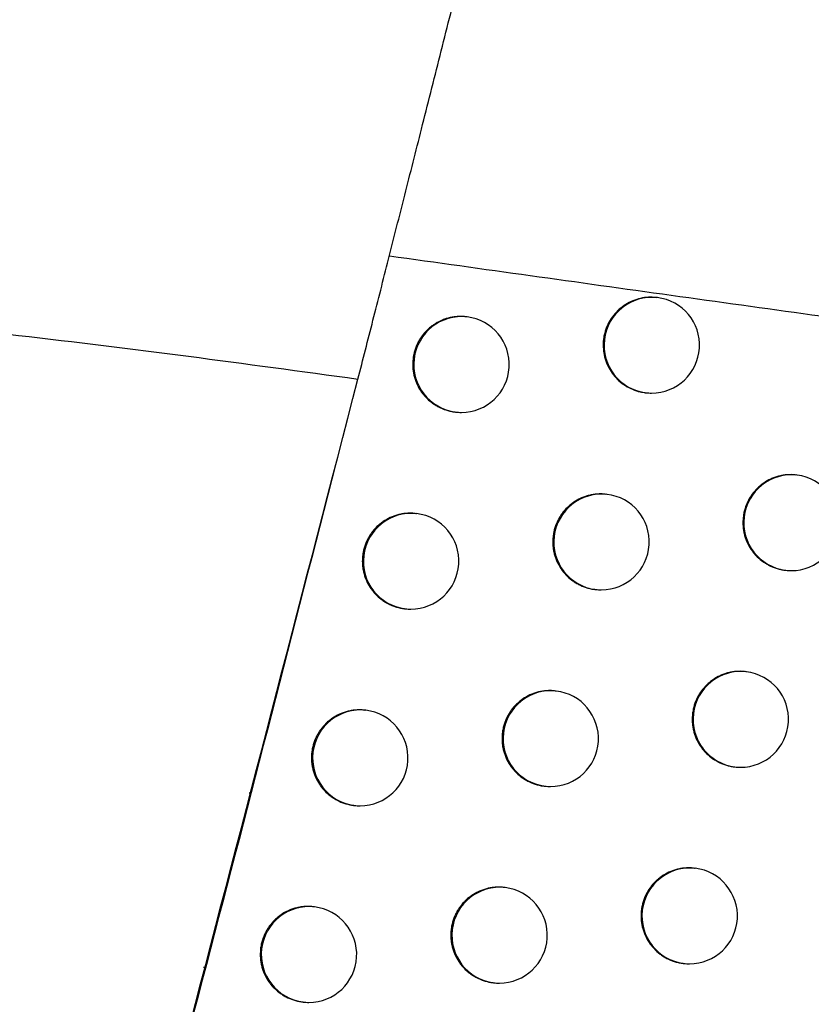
# Model space of a CAD drawing. Header units: millimetres. Extents: x -0.66 to 0.91, y -0.4 to 0.64.
# Tile 5 of 171: x -0.13444 to -0.12618, y -0.01806 to -0.00778. Entities that reach past the tile are written whole.
import ezdxf

# ---------------------------------------------------------------- set-up
doc = ezdxf.new("R2010")
doc.units = ezdxf.units.MM
doc.layers.add('FORMAT', color=7, linetype='Continuous')

msp = doc.modelspace()

# ---------------------------------------------------------------- linework, layer by layer
at = {"layer": 'FORMAT', "color": 7, "linetype": 'Continuous', "lineweight": 25}
for p, q in [((-0.127786, -0.010683), (-0.127793, -0.010682)), ((-0.129773, -0.010884), (-0.12978, -0.010883)), ((-0.127912, -0.011675), (-0.127905, -0.011676)), ((-0.129899, -0.011876), (-0.129892, -0.011877)), ((-0.126328, -0.012535), (-0.126335, -0.012534)), ((-0.128312, -0.012737), (-0.128319, -0.012736)), ((-0.130299, -0.012938), (-0.130306, -0.012937)), ((-0.131431, -0.013532), (-0.131437, -0.013532)), ((-0.126454, -0.013527), (-0.126447, -0.013528)), ((-0.128438, -0.013729), (-0.128431, -0.01373)), ((-0.130425, -0.01393), (-0.130418, -0.013931)), ((-0.126857, -0.014588), (-0.126865, -0.014587)), ((-0.128841, -0.01479), (-0.128849, -0.014789)), ((-0.130829, -0.014991), (-0.130837, -0.01499)), ((-0.126984, -0.01558), (-0.126976, -0.015581)), ((-0.128968, -0.015782), (-0.12896, -0.015782)), ((-0.132031, -0.015855), (-0.132047, -0.015855)), ((-0.130956, -0.015983), (-0.130948, -0.015983)), ((-0.127391, -0.01664), (-0.127398, -0.016639)), ((-0.129376, -0.016841), (-0.129383, -0.01684)), ((-0.131364, -0.017042), (-0.131371, -0.017041)), ((-0.132501, -0.017675), (-0.132525, -0.017675)), ((-0.127517, -0.017632), (-0.12751, -0.017633)), ((-0.129502, -0.017833), (-0.129495, -0.017834)), ((-0.131491, -0.018034), (-0.131483, -0.018035))]:
    msp.add_line(p, q, dxfattribs=at)
for centre, radius, start, end in [((-0.127842, -0.01118), 0.0005000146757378, 83.60458, 262.726615), ((-0.127846, -0.011179), 0.0005, 270, 83.165598), ((-0.129828, -0.011381), 0.0005000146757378, 83.60458, 262.726615), ((-0.129832, -0.011381), 0.0005, 270, 83.165598), ((-0.127846, -0.011179), 0.0005, 263.165598, 270), ((-0.129832, -0.011381), 0.0005, 263.165598, 270), ((-0.126384, -0.013032), 0.0005000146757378, 83.60458, 262.726615), ((-0.126387, -0.013032), 0.0005, 270, 83.165598), ((-0.128367, -0.013234), 0.0005000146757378, 83.60458, 262.726615), ((-0.128371, -0.013233), 0.0005, 270, 83.165598), ((-0.130355, -0.013435), 0.0005000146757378, 83.60458, 262.726615), ((-0.130358, -0.013434), 0.0005, 270, 83.165598), ((-0.126387, -0.013032), 0.0005000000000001, 263.165598, 270), ((-0.128371, -0.013233), 0.0005, 263.165598, 270), ((-0.130358, -0.013434), 0.0005, 263.165598, 270), ((-0.126913, -0.015085), 0.0005000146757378, 83.60458, 262.726615), ((-0.126917, -0.015085), 0.0005, 270, 83.165598), ((-0.128897, -0.015286), 0.0005000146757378, 83.60458, 262.726615), ((-0.128901, -0.015286), 0.0005, 270, 83.165598), ((-0.130885, -0.015487), 0.0005000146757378, 83.60458, 262.726615), ((-0.130889, -0.015487), 0.0005, 270, 83.165598), ((-0.126917, -0.015085), 0.0005, 263.165598, 270), ((-0.128901, -0.015286), 0.0005, 263.165598, 270), ((-0.130889, -0.015487), 0.0005, 263.165598, 270), ((-0.127447, -0.017137), 0.0005000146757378, 83.60458, 262.726615), ((-0.12745, -0.017136), 0.0005, 270, 83.165598), ((-0.129431, -0.017338), 0.0005000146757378, 83.60458, 262.726615), ((-0.129435, -0.017338), 0.0005, 270, 83.165598), ((-0.13142, -0.017539), 0.0005000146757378, 83.60458, 262.726615), ((-0.131424, -0.017539), 0.0005, 270, 83.165598), ((-0.12745, -0.017136), 0.0005, 263.165598, 270), ((-0.129435, -0.017338), 0.0005, 263.165598, 270), ((-0.131424, -0.017539), 0.0005, 263.165598, 270)]:
    msp.add_arc(centre, radius, start, end, dxfattribs=at)
for points, knots in [([(-0.1309111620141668, -0.0115334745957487), (-0.1308593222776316, -0.0113305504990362), (-0.1307553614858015, -0.0109236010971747), (-0.1305915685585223, -0.0102802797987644), (-0.1304223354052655, -0.0096138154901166), (-0.1302425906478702, -0.0089038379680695), (-0.1300537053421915, -0.0081553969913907), (-0.1298556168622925, -0.0073678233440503), (-0.1296549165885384, -0.0065670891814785), (-0.1294555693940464, -0.0057689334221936), (-0.1292599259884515, -0.0049828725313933), (-0.1290683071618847, -0.0042103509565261), (-0.1288796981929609, -0.0034473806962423), (-0.1287290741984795, -0.0028359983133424), (-0.1286145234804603, -0.0023699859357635), (-0.1285609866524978, -0.002151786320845), (-0.1285341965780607, -0.002042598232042)], [0, 0, 0, 0, 0.0696549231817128, 0.1396878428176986, 0.2108990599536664, 0.2825155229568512, 0.36110687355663, 0.4402359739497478, 0.5210677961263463, 0.6024924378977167, 0.6814355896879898, 0.7609271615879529, 0.8421664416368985, 0.924015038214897, 0.9619767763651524, 1, 1, 1, 1]), ([(-0.1092430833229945, -0.0127523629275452), (-0.1100910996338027, -0.0126894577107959), (-0.1117875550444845, -0.0125636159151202), (-0.1152082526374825, -0.012241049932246), (-0.1195114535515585, -0.011754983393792), (-0.123948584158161, -0.0111725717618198), (-0.1276409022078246, -0.0106616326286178), (-0.1296025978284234, -0.0103870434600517), (-0.1305836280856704, -0.0102497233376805)], [0, 0, 0, 0, 0.1199289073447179, 0.2399176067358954, 0.4826078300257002, 0.72564963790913, 0.8627993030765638, 1, 1, 1, 1]), ([(-0.1277934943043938, -0.0106834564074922), (-0.1278146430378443, -0.0106811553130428), (-0.1278633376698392, -0.0106758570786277), (-0.1279408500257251, -0.0106843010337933), (-0.1280221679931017, -0.0107057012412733), (-0.1280994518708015, -0.01074131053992), (-0.1281690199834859, -0.0107888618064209), (-0.1282301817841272, -0.010848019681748), (-0.1282800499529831, -0.010915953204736), (-0.1283182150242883, -0.0109919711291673), (-0.1283396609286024, -0.0110626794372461), (-0.1283500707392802, -0.0111254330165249), (-0.1283511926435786, -0.0111604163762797), (-0.1283517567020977, -0.011178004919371)], [0, 0, 0, 0, 0.0757651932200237, 0.1744481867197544, 0.2759939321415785, 0.3746546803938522, 0.4761832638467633, 0.5747223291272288, 0.6761286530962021, 0.7744979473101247, 0.8757279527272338, 0.9375198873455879, 1, 1, 1, 1]), ([(-0.1380077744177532, -0.0107239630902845), (-0.1374147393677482, -0.010775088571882), (-0.136228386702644, -0.0108773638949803), (-0.1344530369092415, -0.0110730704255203), (-0.1326800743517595, -0.0112908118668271), (-0.1315008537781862, -0.0114525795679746), (-0.1309111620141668, -0.0115334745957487)], [0, 0, 0, 0, 0.2497530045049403, 0.4996250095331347, 0.749777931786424, 0.9999999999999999, 0.9999999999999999, 0.9999999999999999, 0.9999999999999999]), ([(-0.1297803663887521, -0.0108844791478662), (-0.1297871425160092, -0.0108832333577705), (-0.1298080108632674, -0.0108793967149), (-0.1298432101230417, -0.0108793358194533), (-0.1298852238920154, -0.0108810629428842), (-0.129926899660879, -0.0108867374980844), (-0.1299684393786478, -0.0108958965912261), (-0.1300089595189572, -0.0109085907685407), (-0.1300611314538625, -0.0109299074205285), (-0.1301104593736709, -0.0109577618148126), (-0.1301556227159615, -0.0109915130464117), (-0.1301977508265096, -0.0110289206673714), (-0.1302350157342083, -0.0110715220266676), (-0.1302664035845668, -0.011118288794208), (-0.130293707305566, -0.011167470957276), (-0.1303147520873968, -0.0112199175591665), (-0.1303296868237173, -0.0112778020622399), (-0.1303377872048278, -0.0113265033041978), (-0.130338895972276, -0.0113614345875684), (-0.1303394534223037, -0.011378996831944)], [0, 0, 0, 0, 0.0245131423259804, 0.0754927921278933, 0.1247425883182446, 0.1743343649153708, 0.2250052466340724, 0.2760492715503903, 0.3252803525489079, 0.425420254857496, 0.4764502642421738, 0.5255901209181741, 0.6255468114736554, 0.6764848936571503, 0.7255001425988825, 0.8252022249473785, 0.8760094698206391, 0.937661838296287, 1, 1, 1, 1]), ([(-0.1283517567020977, -0.011178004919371), (-0.1283504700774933, -0.0112056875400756), (-0.1283478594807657, -0.0112618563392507), (-0.1283262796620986, -0.0113433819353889), (-0.1282920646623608, -0.0114209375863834), (-0.1282455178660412, -0.0114909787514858), (-0.128187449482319, -0.0115527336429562), (-0.1281204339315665, -0.0116035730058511), (-0.128045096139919, -0.0116422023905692), (-0.1279750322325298, -0.0116662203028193), (-0.1279294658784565, -0.011671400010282), (-0.1279121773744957, -0.0116733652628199)], [0, 0, 0, 0, 0.1142282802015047, 0.2317723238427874, 0.3459996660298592, 0.4635331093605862, 0.577882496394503, 0.6955368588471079, 0.8100829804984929, 0.9279428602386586, 1, 1, 1, 1]), ([(-0.1303394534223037, -0.011378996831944), (-0.1303391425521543, -0.0113927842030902), (-0.1303385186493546, -0.0114204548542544), (-0.1303331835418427, -0.0114620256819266), (-0.1303245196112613, -0.0115035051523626), (-0.1303123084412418, -0.0115439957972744), (-0.1302916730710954, -0.0115961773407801), (-0.1302645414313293, -0.0116455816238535), (-0.1302315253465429, -0.0116909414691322), (-0.1301948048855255, -0.0117333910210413), (-0.1301528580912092, -0.0117710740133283), (-0.1301066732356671, -0.0118030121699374), (-0.1300579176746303, -0.0118309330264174), (-0.1300057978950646, -0.0118529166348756), (-0.1299515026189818, -0.0118671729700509), (-0.129920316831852, -0.0118743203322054), (-0.1299028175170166, -0.0118750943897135), (-0.1298991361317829, -0.0118752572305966)], [0, 0, 0, 0, 0.0568844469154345, 0.1141645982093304, 0.1726921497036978, 0.2316503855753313, 0.2885346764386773, 0.4042313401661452, 0.4631805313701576, 0.5201535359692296, 0.6360266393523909, 0.6950634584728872, 0.7521801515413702, 0.8683475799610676, 0.9275361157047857, 0.9847555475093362, 1, 1, 1, 1]), ([(-0.1354157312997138, -0.0285292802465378), (-0.1353825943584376, -0.0284084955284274), (-0.1352029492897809, -0.0277536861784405), (-0.1348416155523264, -0.0264305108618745), (-0.1333393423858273, -0.0208950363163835), (-0.132038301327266, -0.0158790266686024), (-0.1309111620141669, -0.0115334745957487)], [0, 0, 0, 0, 0.0213697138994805, 0.1158514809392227, 0.2340298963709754, 1, 1, 1, 1]), ([(-0.1311424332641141, -0.0124133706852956), (-0.1315899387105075, -0.0141578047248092), (-0.1324881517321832, -0.0176591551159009), (-0.1334206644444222, -0.0211515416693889), (-0.1338885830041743, -0.0229039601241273)], [0, 0, 0, 0, 0.4982175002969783, 1, 1, 1, 1]), ([(-0.1263354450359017, -0.0125357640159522), (-0.126342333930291, -0.0125345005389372), (-0.1263632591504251, -0.0125306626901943), (-0.1263984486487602, -0.0125306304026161), (-0.1264402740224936, -0.0125324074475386), (-0.1264817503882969, -0.0125381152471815), (-0.1265230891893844, -0.0125472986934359), (-0.126563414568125, -0.0125600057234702), (-0.1266153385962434, -0.0125813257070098), (-0.1266644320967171, -0.0126091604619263), (-0.1267093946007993, -0.0126428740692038), (-0.126751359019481, -0.0126802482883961), (-0.1267884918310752, -0.0127228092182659), (-0.1268197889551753, -0.0127695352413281), (-0.1268470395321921, -0.0128187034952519), (-0.1268680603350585, -0.0128711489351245), (-0.1268830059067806, -0.0129290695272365), (-0.126891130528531, -0.0129778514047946), (-0.1268922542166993, -0.0130128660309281), (-0.1268928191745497, -0.0130304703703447)], [0, 0, 0, 0, 0.0249870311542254, 0.0758988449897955, 0.125050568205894, 0.1745435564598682, 0.225113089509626, 0.2760547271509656, 0.3251997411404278, 0.4251617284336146, 0.4760988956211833, 0.5252036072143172, 0.6250847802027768, 0.6759814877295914, 0.7250290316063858, 0.8247934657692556, 0.8756302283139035, 0.9374704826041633, 1, 1, 1, 1]), ([(-0.1283191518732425, -0.0127372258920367), (-0.1283259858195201, -0.0127359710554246), (-0.1283468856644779, -0.0127321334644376), (-0.1283820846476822, -0.0127320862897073), (-0.1284240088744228, -0.0127338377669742), (-0.1284655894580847, -0.0127395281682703), (-0.128507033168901, -0.0127486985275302), (-0.1285474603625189, -0.0127613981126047), (-0.1285995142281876, -0.0127827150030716), (-0.1286487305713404, -0.01281055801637), (-0.1286937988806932, -0.0128442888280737), (-0.1287358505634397, -0.0128816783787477), (-0.1287730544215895, -0.0129242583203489), (-0.1288044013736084, -0.0129710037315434), (-0.1288316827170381, -0.0130201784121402), (-0.1288527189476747, -0.0130726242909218), (-0.1288676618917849, -0.0131305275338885), (-0.1288757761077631, -0.0131792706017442), (-0.1288768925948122, -0.0132142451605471), (-0.1288774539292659, -0.0132318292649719)], [0, 0, 0, 0, 0.0247514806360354, 0.0756959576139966, 0.1248954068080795, 0.1744364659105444, 0.2250553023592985, 0.276046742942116, 0.3252339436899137, 0.4252831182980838, 0.4762657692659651, 0.5253880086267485, 0.6253068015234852, 0.6762240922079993, 0.7252561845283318, 0.8249908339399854, 0.8758135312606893, 0.9375629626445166, 1, 1, 1, 1]), ([(-0.1303064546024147, -0.0129382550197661), (-0.1303132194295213, -0.0129370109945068), (-0.130334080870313, -0.0129331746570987), (-0.1303692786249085, -0.0129331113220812), (-0.1304113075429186, -0.0129348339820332), (-0.1304529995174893, -0.0129405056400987), (-0.130494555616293, -0.0129496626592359), (-0.1305350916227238, -0.0129623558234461), (-0.1305872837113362, -0.0129836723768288), (-0.1306366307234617, -0.0130115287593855), (-0.1306818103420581, -0.0130452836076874), (-0.1307239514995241, -0.0130826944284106), (-0.1307612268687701, -0.013125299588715), (-0.1307926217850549, -0.0131720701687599), (-0.130819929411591, -0.013221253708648), (-0.1308409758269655, -0.0132737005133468), (-0.1308559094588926, -0.0133315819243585), (-0.1308640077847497, -0.0133802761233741), (-0.1308651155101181, -0.0134152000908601), (-0.1308656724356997, -0.0134327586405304)], [0, 0, 0, 0, 0.0244676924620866, 0.0754537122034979, 0.1247126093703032, 0.1743135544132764, 0.2249938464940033, 0.2760473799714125, 0.3252863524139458, 0.4254425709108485, 0.4764810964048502, 0.5256241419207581, 0.6255876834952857, 0.6765295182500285, 0.725541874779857, 0.8252383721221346, 0.8760429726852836, 0.937678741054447, 1, 1, 1, 1]), ([(-0.1268928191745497, -0.0130304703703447), (-0.1268925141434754, -0.0130442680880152), (-0.1268919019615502, -0.0130719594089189), (-0.1268865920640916, -0.0131135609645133), (-0.1268779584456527, -0.0131550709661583), (-0.1268657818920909, -0.0131955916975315), (-0.1268451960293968, -0.0132478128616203), (-0.1268181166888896, -0.0132972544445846), (-0.1267851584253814, -0.0133426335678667), (-0.1267485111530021, -0.0133850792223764), (-0.1267066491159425, -0.0134227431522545), (-0.1266605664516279, -0.0134546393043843), (-0.1266119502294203, -0.0134824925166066), (-0.1265599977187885, -0.0135044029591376), (-0.1265058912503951, -0.0135185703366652), (-0.1264749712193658, -0.0135256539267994), (-0.1264576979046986, -0.0135264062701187), (-0.1264541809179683, -0.0135265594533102)], [0, 0, 0, 0, 0.0569709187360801, 0.1143377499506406, 0.1729529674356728, 0.2319993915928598, 0.2889702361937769, 0.404845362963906, 0.4638875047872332, 0.5209002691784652, 0.63685883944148, 0.6959424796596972, 0.7530217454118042, 0.8691166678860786, 0.928270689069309, 0.985395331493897, 0.9999999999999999, 0.9999999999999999, 0.9999999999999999, 0.9999999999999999]), ([(-0.1288774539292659, -0.0132318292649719), (-0.1288771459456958, -0.0132456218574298), (-0.12887652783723, -0.0132733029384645), (-0.1288712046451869, -0.0133148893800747), (-0.128862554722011, -0.0133563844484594), (-0.128850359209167, -0.0133968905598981), (-0.1288297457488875, -0.0134490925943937), (-0.128802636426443, -0.0134985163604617), (-0.1287696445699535, -0.0135438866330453), (-0.1287329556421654, -0.0135863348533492), (-0.128691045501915, -0.0136240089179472), (-0.1286449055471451, -0.0136559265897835), (-0.1285962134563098, -0.0136838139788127), (-0.1285441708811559, -0.0137057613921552), (-0.1284899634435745, -0.0137199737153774), (-0.1284589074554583, -0.0137270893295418), (-0.1284415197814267, -0.0137278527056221), (-0.1284379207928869, -0.0137280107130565)], [0, 0, 0, 0, 0.0569283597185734, 0.1142525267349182, 0.172824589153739, 0.2318276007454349, 0.2887558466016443, 0.4045431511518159, 0.4635395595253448, 0.5205325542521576, 0.6364486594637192, 0.6955090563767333, 0.7526063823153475, 0.8687362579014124, 0.9279068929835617, 0.9850778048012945, 1, 1, 1, 1]), ([(-0.1308656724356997, -0.0134327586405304), (-0.1308653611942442, -0.0134465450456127), (-0.1308647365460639, -0.0134742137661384), (-0.1308593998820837, -0.013515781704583), (-0.1308507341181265, -0.0135572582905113), (-0.1308385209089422, -0.0135977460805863), (-0.1308178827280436, -0.0136499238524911), (-0.1307907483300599, -0.0136993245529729), (-0.1307577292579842, -0.0137446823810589), (-0.13072100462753, -0.0137871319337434), (-0.1306790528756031, -0.0138248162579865), (-0.130632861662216, -0.0138567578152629), (-0.1305840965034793, -0.0138846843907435), (-0.1305319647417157, -0.0139066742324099), (-0.1304776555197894, -0.0139209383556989), (-0.1304464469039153, -0.0139280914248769), (-0.1304289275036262, -0.0139288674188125), (-0.1304252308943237, -0.0139290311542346)], [0, 0, 0, 0, 0.0568765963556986, 0.1141488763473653, 0.172668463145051, 0.2316186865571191, 0.2884951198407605, 0.4041755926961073, 0.463116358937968, 0.5200855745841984, 0.635950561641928, 0.6949829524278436, 0.7521027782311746, 0.8682762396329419, 0.9274676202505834, 0.9846956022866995, 1, 1, 1, 1]), ([(-0.1268647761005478, -0.0145885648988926), (-0.1268716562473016, -0.0145873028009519), (-0.1268925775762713, -0.0145834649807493), (-0.1269277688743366, -0.0145834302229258), (-0.1269696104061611, -0.0145852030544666), (-0.1270111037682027, -0.0145909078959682), (-0.1270524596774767, -0.0146000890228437), (-0.1270928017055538, -0.0146127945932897), (-0.1271447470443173, -0.0146341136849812), (-0.1271938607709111, -0.0146619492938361), (-0.1272388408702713, -0.0146956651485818), (-0.1272808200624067, -0.0147330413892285), (-0.1273179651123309, -0.0147756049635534), (-0.12734927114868, -0.0148223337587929), (-0.1273765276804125, -0.0148715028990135), (-0.1273975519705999, -0.014923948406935), (-0.1274124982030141, -0.014981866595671), (-0.127420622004, -0.0150306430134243), (-0.1274217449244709, -0.015065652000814), (-0.1274223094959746, -0.0150832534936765)], [0, 0, 0, 0, 0.0249490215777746, 0.0758656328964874, 0.1250245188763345, 0.1745247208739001, 0.2251016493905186, 0.2760507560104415, 0.3252021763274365, 0.4251773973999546, 0.4761214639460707, 0.5252289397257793, 0.6251160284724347, 0.6760159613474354, 0.7250613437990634, 0.8248216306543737, 0.8756564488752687, 0.9374837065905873, 1, 1, 1, 1]), ([(-0.1288490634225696, -0.0147899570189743), (-0.1288558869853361, -0.0147887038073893), (-0.1288767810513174, -0.0147848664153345), (-0.1289119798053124, -0.014784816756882), (-0.1289539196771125, -0.0147865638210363), (-0.1289955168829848, -0.0147922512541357), (-0.1290369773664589, -0.0148014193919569), (-0.1290774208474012, -0.014814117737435), (-0.1291294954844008, -0.014835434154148), (-0.1291787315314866, -0.0148632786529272), (-0.1292238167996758, -0.0148970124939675), (-0.1292658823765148, -0.0149344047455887), (-0.1293030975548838, -0.0149769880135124), (-0.1293344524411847, -0.0150237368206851), (-0.1293617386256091, -0.0150729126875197), (-0.129382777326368, -0.0151253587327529), (-0.1293977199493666, -0.0151832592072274), (-0.1294058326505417, -0.0152319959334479), (-0.1294069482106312, -0.0152669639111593), (-0.1294075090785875, -0.0152845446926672)], [0, 0, 0, 0, 0.0247085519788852, 0.0756587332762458, 0.1248665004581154, 0.1744159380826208, 0.2250433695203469, 0.2760434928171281, 0.3252380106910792, 0.425302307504, 0.4762928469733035, 0.5254181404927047, 0.625343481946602, 0.6762643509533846, 0.7252938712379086, 0.8250235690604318, 0.8758439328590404, 0.9375782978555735, 1, 1, 1, 1]), ([(-0.1308368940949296, -0.014990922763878), (-0.1308436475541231, -0.0149896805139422), (-0.1308645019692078, -0.0149858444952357), (-0.1308996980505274, -0.0149857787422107), (-0.1309417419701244, -0.0149874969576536), (-0.1309834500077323, -0.0149931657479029), (-0.1310250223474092, -0.0150023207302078), (-0.1310655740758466, -0.0150150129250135), (-0.1311177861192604, -0.0150363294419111), (-0.1311671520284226, -0.0150641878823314), (-0.1312123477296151, -0.0150979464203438), (-0.1312545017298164, -0.0151353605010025), (-0.131291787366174, -0.0151779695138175), (-0.1313231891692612, -0.0152247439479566), (-0.1313505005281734, -0.0152739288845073), (-0.1313715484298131, -0.015326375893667), (-0.1313864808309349, -0.0153842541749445), (-0.1313945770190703, -0.0154329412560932), (-0.1313956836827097, -0.0154678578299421), (-0.1313962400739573, -0.0154854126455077)], [0, 0, 0, 0, 0.0244221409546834, 0.0754146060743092, 0.1246826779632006, 0.1742928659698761, 0.2249826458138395, 0.276045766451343, 0.3252926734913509, 0.4254652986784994, 0.4765123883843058, 0.5256586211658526, 0.6256290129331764, 0.676574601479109, 0.7255840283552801, 0.8252748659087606, 0.8760767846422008, 0.9376958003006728, 0.9999999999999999, 0.9999999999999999, 0.9999999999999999, 0.9999999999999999]), ([(-0.1274223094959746, -0.0150832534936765), (-0.1274220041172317, -0.015097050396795), (-0.1274213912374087, -0.0151247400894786), (-0.1274160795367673, -0.0151663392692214), (-0.127407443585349, -0.0152078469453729), (-0.1273952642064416, -0.0152483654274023), (-0.1273746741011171, -0.0153005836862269), (-0.1273475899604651, -0.015350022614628), (-0.1273146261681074, -0.0153954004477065), (-0.1272779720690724, -0.015437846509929), (-0.1272361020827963, -0.0154755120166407), (-0.1271900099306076, -0.0155074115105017), (-0.1271413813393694, -0.0155352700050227), (-0.1270894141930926, -0.0155571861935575), (-0.1270352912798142, -0.0155713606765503), (-0.1270043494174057, -0.0155784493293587), (-0.1269870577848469, -0.015579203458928), (-0.1269835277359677, -0.0155793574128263)], [0, 0, 0, 0, 0.0569644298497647, 0.1143247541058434, 0.1729333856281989, 0.2319731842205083, 0.2889375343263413, 0.4047992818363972, 0.4638344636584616, 0.520844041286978, 0.6367957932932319, 0.6958757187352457, 0.7529574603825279, 0.8690571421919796, 0.9282134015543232, 0.9853449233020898, 1, 1, 1, 1]), ([(-0.1294075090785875, -0.0152845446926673), (-0.1294072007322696, -0.0152983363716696), (-0.1294065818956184, -0.0153260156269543), (-0.1294012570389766, -0.0153675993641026), (-0.1293926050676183, -0.0154090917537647), (-0.1293804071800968, -0.0154495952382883), (-0.1293597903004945, -0.0155017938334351), (-0.1293326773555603, -0.0155512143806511), (-0.1292996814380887, -0.0155965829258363), (-0.1292629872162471, -0.0156390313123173), (-0.1292210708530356, -0.0156767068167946), (-0.129174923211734, -0.0157086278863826), (-0.1291262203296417, -0.0157365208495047), (-0.1290741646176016, -0.015758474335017), (-0.1290199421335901, -0.0157726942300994), (-0.1289888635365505, -0.0157798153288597), (-0.1289714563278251, -0.0157805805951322), (-0.1289678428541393, -0.015780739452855)], [0, 0, 0, 0, 0.0569210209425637, 0.1142378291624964, 0.1728024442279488, 0.2317979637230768, 0.2887188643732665, 0.4044910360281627, 0.4634795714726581, 0.5204689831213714, 0.6363774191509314, 0.6954336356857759, 0.7525338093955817, 0.8686691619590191, 0.9278423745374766, 0.9850211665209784, 1, 1, 1, 1]), ([(-0.1313962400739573, -0.0154854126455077), (-0.1313959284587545, -0.0154991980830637), (-0.1313953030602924, -0.0155268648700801), (-0.1313899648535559, -0.0155684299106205), (-0.1313812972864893, -0.0156099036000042), (-0.1313690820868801, -0.0156503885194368), (-0.1313484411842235, -0.0157025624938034), (-0.1313213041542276, -0.0157519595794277), (-0.131288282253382, -0.015797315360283), (-0.1312515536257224, -0.0158397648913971), (-0.1312095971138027, -0.0158774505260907), (-0.1311633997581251, -0.0159093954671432), (-0.1311146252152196, -0.0159373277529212), (-0.1310624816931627, -0.0159593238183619), (-0.1310081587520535, -0.0159735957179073), (-0.1309769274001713, -0.0159807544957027), (-0.1309593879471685, -0.0159815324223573), (-0.1309556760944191, -0.0159816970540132)], [0, 0, 0, 0, 0.0568687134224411, 0.1141330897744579, 0.1726446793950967, 0.2315868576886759, 0.2884554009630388, 0.4041196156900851, 0.4630519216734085, 0.5200173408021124, 0.6358741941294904, 0.6949021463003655, 0.7520251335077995, 0.8682046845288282, 0.9273989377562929, 0.9846355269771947, 0.9999999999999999, 0.9999999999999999, 0.9999999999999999, 0.9999999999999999]), ([(-0.1273984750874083, -0.0166402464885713), (-0.1274053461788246, -0.0166389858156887), (-0.1274262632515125, -0.0166351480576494), (-0.1274614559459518, -0.0166351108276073), (-0.1275033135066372, -0.0166368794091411), (-0.12754482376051, -0.0166425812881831), (-0.1275861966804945, -0.016651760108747), (-0.1276265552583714, -0.0166644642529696), (-0.1276785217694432, -0.0166857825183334), (-0.1277276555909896, -0.0167136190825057), (-0.1277726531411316, -0.0167473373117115), (-0.1278146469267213, -0.0167847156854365), (-0.1278518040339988, -0.0168272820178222), (-0.1278831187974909, -0.0168740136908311), (-0.1279103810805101, -0.0169231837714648), (-0.1279314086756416, -0.0169756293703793), (-0.1279463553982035, -0.017033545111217), (-0.1279544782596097, -0.0170823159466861), (-0.127955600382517, -0.0171173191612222), (-0.127956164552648, -0.0171349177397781)], [0, 0, 0, 0, 0.0249100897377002, 0.0758316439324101, 0.1249978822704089, 0.1745054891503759, 0.2250900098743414, 0.2760467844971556, 0.3252047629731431, 0.4251935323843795, 0.4761446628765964, 0.5252549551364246, 0.6251480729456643, 0.6760512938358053, 0.7250944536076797, 0.8248504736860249, 0.8756832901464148, 0.9374972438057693, 1, 1, 1, 1]), ([(-0.1293833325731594, -0.0168415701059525), (-0.1293901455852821, -0.0168403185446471), (-0.1294110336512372, -0.0168364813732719), (-0.1294462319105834, -0.0168364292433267), (-0.1294881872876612, -0.0168381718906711), (-0.1295298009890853, -0.0168438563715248), (-0.1295712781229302, -0.0168530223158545), (-0.1296117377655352, -0.0168657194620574), (-0.1296638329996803, -0.0168870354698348), (-0.1297130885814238, -0.0169148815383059), (-0.1297581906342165, -0.0169486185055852), (-0.1298002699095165, -0.0169860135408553), (-0.1298374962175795, -0.0170286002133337), (-0.1298688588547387, -0.0170753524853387), (-0.1298961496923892, -0.0171245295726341), (-0.1299171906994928, -0.0171769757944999), (-0.1299321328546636, -0.017234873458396), (-0.129940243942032, -0.0172836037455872), (-0.1299413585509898, -0.0173185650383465), (-0.1299419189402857, -0.0173361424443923)], [0, 0, 0, 0, 0.024665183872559, 0.0756211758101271, 0.124837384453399, 0.1743953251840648, 0.2250314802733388, 0.2760404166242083, 0.3252423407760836, 0.4253219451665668, 0.4763204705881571, 0.5254488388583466, 0.6253807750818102, 0.6763052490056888, 0.7253321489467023, 0.8250567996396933, 0.8758747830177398, 0.9375938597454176, 0.9999999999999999, 0.9999999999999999, 0.9999999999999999, 0.9999999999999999]), ([(-0.1313716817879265, -0.0170424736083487), (-0.131378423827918, -0.0170412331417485), (-0.1313992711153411, -0.0170373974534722), (-0.1314344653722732, -0.0170373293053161), (-0.1314765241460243, -0.0170390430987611), (-0.1315182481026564, -0.0170447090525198), (-0.1315598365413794, -0.0170538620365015), (-0.1316004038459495, -0.0170665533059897), (-0.1316526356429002, -0.0170878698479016), (-0.131702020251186, -0.0171157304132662), (-0.131747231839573, -0.0171494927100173), (-0.1317893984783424, -0.0171869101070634), (-0.1318266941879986, -0.0172295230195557), (-0.1318581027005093, -0.0172763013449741), (-0.1318854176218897, -0.0173254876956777), (-0.1319064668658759, -0.0173779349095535), (-0.1319213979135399, -0.0174358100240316), (-0.1319294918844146, -0.0174844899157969), (-0.1319305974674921, -0.0175193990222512), (-0.1319311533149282, -0.0175369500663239)], [0, 0, 0, 0, 0.0243765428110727, 0.0753755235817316, 0.1246528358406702, 0.1742723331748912, 0.2249716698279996, 0.2760444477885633, 0.3252993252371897, 0.425488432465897, 0.476544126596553, 0.5256935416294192, 0.6256707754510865, 0.6766201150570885, 0.7256265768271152, 0.8253116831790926, 0.876110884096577, 0.9377130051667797, 1, 1, 1, 1]), ([(-0.127956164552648, -0.0171349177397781), (-0.1279558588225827, -0.0171487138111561), (-0.127955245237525, -0.0171764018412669), (-0.1279499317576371, -0.0172179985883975), (-0.1279412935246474, -0.0172595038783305), (-0.1279291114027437, -0.0173000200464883), (-0.127908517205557, -0.0173522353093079), (-0.1278814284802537, -0.0174016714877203), (-0.1278484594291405, -0.0174470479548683), (-0.1278117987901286, -0.0174894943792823), (-0.1277699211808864, -0.0175271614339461), (-0.1277238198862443, -0.0175590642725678), (-0.1276751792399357, -0.0175869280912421), (-0.1276231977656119, -0.0176088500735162), (-0.1275690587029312, -0.0176230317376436), (-0.1275380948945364, -0.0176301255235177), (-0.1275207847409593, -0.017630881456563), (-0.1275172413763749, -0.0176310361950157)], [0, 0, 0, 0, 0.0569577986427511, 0.1143114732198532, 0.1729133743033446, 0.2319464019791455, 0.2889041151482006, 0.4047521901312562, 0.4637802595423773, 0.5207865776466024, 0.6367313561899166, 0.6958074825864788, 0.7528917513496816, 0.8689962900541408, 0.9281548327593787, 0.9852933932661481, 1, 1, 1, 1]), ([(-0.1299419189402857, -0.0173361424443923), (-0.1299416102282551, -0.0173499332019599), (-0.129940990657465, -0.01737761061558), (-0.1299356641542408, -0.0174191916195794), (-0.1299270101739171, -0.0174606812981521), (-0.1299148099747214, -0.0175011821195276), (-0.1298941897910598, -0.0175533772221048), (-0.1298670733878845, -0.0176027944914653), (-0.1298340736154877, -0.017648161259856), (-0.1297973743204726, -0.0176906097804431), (-0.1297554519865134, -0.0177282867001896), (-0.1297092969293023, -0.0177602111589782), (-0.1296605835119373, -0.0177881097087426), (-0.1296085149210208, -0.0178100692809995), (-0.1295542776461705, -0.0178242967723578), (-0.1295231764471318, -0.0178314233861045), (-0.1295057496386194, -0.017832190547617), (-0.1295021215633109, -0.017832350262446)], [0, 0, 0, 0, 0.056913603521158, 0.1142229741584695, 0.1727800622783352, 0.2317680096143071, 0.2886814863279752, 0.4044383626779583, 0.4634189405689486, 0.5204047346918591, 0.6363054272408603, 0.6953574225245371, 0.7524604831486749, 0.8686013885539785, 0.9277772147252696, 0.9849639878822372, 1, 1, 1, 1]), ([(-0.1319311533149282, -0.0175369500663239), (-0.1319308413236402, -0.017550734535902), (-0.1319302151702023, -0.0175783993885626), (-0.1319248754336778, -0.0176199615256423), (-0.131916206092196, -0.017661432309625), (-0.1319039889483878, -0.0177019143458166), (-0.1318833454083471, -0.017754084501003), (-0.1318562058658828, -0.0178034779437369), (-0.131823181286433, -0.0178488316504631), (-0.1317864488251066, -0.0178912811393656), (-0.1317444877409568, -0.0179289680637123), (-0.1316982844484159, -0.0179609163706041), (-0.1316495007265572, -0.0179888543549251), (-0.1315973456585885, -0.0180108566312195), (-0.1315430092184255, -0.0180251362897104), (-0.1315117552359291, -0.0180323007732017), (-0.1314941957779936, -0.0180330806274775), (-0.1314904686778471, -0.0180332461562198)], [0, 0, 0, 0, 0.0568608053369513, 0.1141172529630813, 0.1726208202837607, 0.2315549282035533, 0.2884155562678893, 0.4040634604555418, 0.4629872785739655, 0.5199488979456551, 0.6357976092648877, 0.6948211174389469, 0.751947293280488, 0.8681329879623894, 0.9273301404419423, 0.9845753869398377, 0.9999999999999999, 0.9999999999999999, 0.9999999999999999, 0.9999999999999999])]:
    msp.add_open_spline(points, degree=3, knots=knots, dxfattribs=at)

doc.saveas('drawing.dxf')
